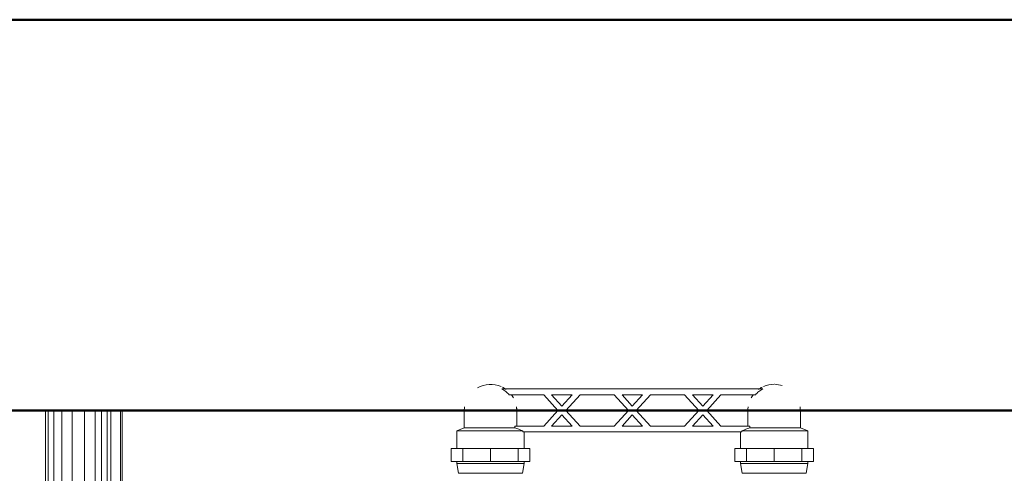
# Model space of a CAD drawing. Header units: millimetres. Extents: x -6579 to 21413, y 4748 to 42777.
# Tile 29 of 79: x 11131 to 11635, y 42544 to 42776. Entities that reach past the tile are written whole.
import ezdxf

# ---------------------------------------------------------------- set-up
doc = ezdxf.new("R2010")
doc.units = ezdxf.units.MM
for name, color, linetype, lineweight in [('A-WALL-____-MCUT', 113, 'Continuous', 50), ('A-WALL-____-OTLN', 113, 'Continuous', 20), ('M-EQPM-____-OTLN', 50, 'Continuous', 20)]:
    doc.layers.add(name, color=color, linetype=linetype, lineweight=lineweight)

# ---------------------------------------------------------------- blocks, each defined once
blk = doc.blocks.new('Прямая форма - 83 new-612000-В_Этаж 03_Отопление')
at = {"layer": 'A-WALL-____-MCUT', "color": 9}
for p, q in [((1750, 0), (300, 0)), ((300, -200), (1750, -200))]:
    blk.add_line(p, q, dxfattribs=at)
blk = doc.blocks.new('Прямая форма - SW - 005-612001-В_Этаж 03_Отопление')
blk.add_blockref('Прямая форма - 83 new-612000-В_Этаж 03_Отопление', (0, 0))
blk = doc.blocks.new('Прямая форма - 83 new-608916-В_Этаж 03_Отопление')
at = {"layer": 'M-EQPM-____-OTLN', "color": 253}
for p, q in [((-299.99, 0), (-299.99, -183.27)), ((-291.73, 0), (-291.73, -183.27)), ((-271.3, 0), (-271.3, -183.27)), ((-268.48, 0), (-268.48, -183.27)), ((-266.64, 0), (-266.64, -183.27)), ((-261.6, 0), (-261.6, -183.27)), ((-260.87, -183.24), (-260.87, 0)), ((-298.6, 0), (-298.6, -183.27)), ((-295.82, 0), (-295.82, -183.27)), ((-286.45, 0), (-286.45, -183.27)), ((-280.15, 0), (-280.15, -183.27)), ((-274.68, 0), (-274.68, -183.27)), ((-260.84, 0), (-260.84, -183.27))]:
    blk.add_line(p, q, dxfattribs=at)
blk = doc.blocks.new('Прямая форма - FU - 054-612858-В_Этаж 03_Отопление')
blk.add_blockref('Прямая форма - 83 new-608916-В_Этаж 03_Отопление', (0, 0))
blk = doc.blocks.new('83 new_ifc_RVT-1-В_Этаж 03_Отопление')
at = {"layer": 'A-WALL-____-OTLN', "color": 253, "lineweight": 20}
blk.add_blockref('Прямая форма - SW - 005-612001-В_Этаж 03_Отопление', (20910.28, 42775.83), dxfattribs=at)
at = {"layer": 'M-EQPM-____-OTLN', "color": 253, "lineweight": 20}
blk.add_blockref('Прямая форма - FU - 054-612858-В_Этаж 03_Отопление', (21787.83, 42575.83), dxfattribs=at)
blk = doc.blocks.new('VTp_724_0 Водорозетка двойная - VTp_724_0-V2-В_Этаж 03_Отопление')
at = {"layer": 'M-EQPM-____-OTLN'}
for p, q in [((66.71, 11), (-66.71, 11)), ((-62.98, 8), (-45.3, 8)), ((-45.3, 8), (-38.02, 0)), ((-36, 2.23), (-41.25, 8)), ((-41.25, 8), (-30.75, 8)), ((-30.75, 8), (-36, 2.23)), ((-33.98, 0), (-26.7, 8)), ((-26.7, 8), (-9.3, 8)), ((-9.3, 8), (-2.02, 0)), ((0, 2.23), (-5.25, 8)), ((-5.25, 8), (5.25, 8)), ((5.25, 8), (0, 2.23)), ((2.02, 0), (9.3, 8)), ((9.3, 8), (26.7, 8)), ((26.7, 8), (33.98, 0)), ((36, 2.23), (30.75, 8)), ((30.75, 8), (41.25, 8)), ((41.25, 8), (36, 2.23)), ((38.02, 0), (45.3, 8)), ((45.3, 8), (62.98, 8)), ((-85.9, 0), (-85.9, -8.8)), ((-59.1, -8), (-59.1, 0)), ((-38.02, 0), (-45.3, -8)), ((-26.7, -8), (-33.98, 0)), ((-2.02, 0), (-9.3, -8)), ((9.3, -8), (2.02, 0)), ((33.98, 0), (26.7, -8)), ((45.3, -8), (38.02, 0)), ((59.1, 0), (59.1, -8)), ((85.9, -8.8), (85.9, 0)), ((-41.25, -8), (-36, -2.23)), ((-36, -2.23), (-30.75, -8)), ((-5.25, -8), (0, -2.23)), ((0, -2.23), (5.25, -8)), ((30.75, -8), (36, -2.23)), ((36, -2.23), (41.25, -8)), ((-85.9, -8.8), (-89.75, -10.4)), ((-85.9, -8.8), (-60.07, -8.8)), ((-45.3, -8), (-60.07, -8)), ((-60.07, -8), (-60.07, -8.8)), ((-30.75, -8), (-41.25, -8)), ((-9.3, -8), (-26.7, -8)), ((5.25, -8), (-5.25, -8)), ((26.7, -8), (9.3, -8)), ((41.25, -8), (30.75, -8)), ((60.07, -8), (45.3, -8)), ((60.07, -8.8), (60.07, -8)), ((60.07, -8.8), (85.9, -8.8)), ((89.75, -10.4), (85.9, -8.8)), ((-89.75, -10.4), (-89.75, -19.4)), ((-89.75, -10.4), (-55.99, -10.4)), ((-55.99, -10.4), (-55.99, -11)), ((-55.99, -11), (55.99, -11)), ((-55.25, -19.4), (-55.25, -11)), ((55.25, -11), (55.25, -19.4)), ((55.99, -10.4), (89.75, -10.4)), ((55.99, -11), (55.99, -10.4)), ((89.75, -19.4), (89.75, -10.4)), ((-92.58, -19.4), (-86.7, -19.4)), ((-92.58, -26.1), (-92.58, -19.4)), ((-86.7, -19.4), (-72.5, -19.4)), ((-86.7, -26.1), (-86.7, -19.4)), ((-72.5, -19.4), (-58.3, -19.4)), ((-72.5, -26.1), (-72.5, -19.4)), ((-58.3, -19.4), (-52.42, -19.4)), ((-58.3, -19.4), (-58.3, -26.1)), ((-52.42, -26.1), (-52.42, -19.4)), ((52.42, -19.4), (58.3, -19.4)), ((52.42, -26.1), (52.42, -19.4)), ((58.3, -19.4), (72.5, -19.4)), ((58.3, -26.1), (58.3, -19.4)), ((72.5, -19.4), (86.7, -19.4)), ((72.5, -26.1), (72.5, -19.4)), ((86.7, -19.4), (92.58, -19.4)), ((86.7, -19.4), (86.7, -26.1)), ((92.58, -26.1), (92.58, -19.4)), ((-86.7, -26.1), (-92.58, -26.1)), ((-89.75, -26.1), (-89.75, -27.2)), ((-89.75, -27.2), (-88.85, -32)), ((-89.75, -27.2), (-55.25, -27.2)), ((-72.5, -26.1), (-86.7, -26.1)), ((-58.3, -26.1), (-72.5, -26.1)), ((-52.42, -26.1), (-58.3, -26.1)), ((-56.15, -32), (-55.25, -27.2)), ((-55.25, -27.2), (-55.25, -26.1)), ((58.3, -26.1), (52.42, -26.1)), ((55.25, -26.1), (55.25, -27.2)), ((55.25, -27.2), (56.15, -32)), ((55.25, -27.2), (89.75, -27.2)), ((72.5, -26.1), (58.3, -26.1)), ((86.7, -26.1), (72.5, -26.1)), ((92.58, -26.1), (86.7, -26.1)), ((88.85, -32), (89.75, -27.2)), ((89.75, -27.2), (89.75, -26.1)), ((-88.85, -32), (-56.15, -32)), ((56.15, -32), (88.85, -32))]:
    blk.add_line(p, q, dxfattribs=at)
for centre, radius, start, end in [((-72.5, 0), 13.4, 66.3511, 120), ((-72.5, 0), 13.4, 53.6935, 63.1064), ((72.5, 0), 13.4, 116.8936, 126.3065), ((72.5, 0), 13.4, 90, 113.6489), ((72.5, 0), 13.4, 71.891, 88.7633), ((-72.5, 0), 13.4, 32.6742, 37.0264), ((-72.5, 0), 13.4, 31.2223, 36.9182), ((-72.5, 0), 13.4, 29.2091, 36.6564), ((72.5, 0), 13.4, 143.3436, 150.7909), ((72.5, 0), 13.4, 143.0818, 148.7777), ((72.5, 0), 13.4, 142.9736, 147.3258), ((-72.5, 0), 13.4, 171.7848, 180), ((-72.5, 0), 13.4, 360, 8.1679), ((-72.5, 0), 13.4, 0, 7.4391), ((72.5, 0), 13.4, 171.8321, 180), ((72.5, 0), 13.4, 172.5609, 180), ((72.5, 0), 13.4, 0, 8.2152), ((-212.07, -402.15), 421.7, 68.2764, 68.8715), ((212.07, -402.15), 421.7, 111.1285, 111.7236)]:
    blk.add_arc(centre, radius, start, end, dxfattribs=at)
for points in [[(-66.71, 11), (-65.99, 10.62), (-64.66, 9.75), (-63.51, 8.62), (-62.98, 8)], [(62.98, 8), (63.51, 8.62), (64.66, 9.75), (65.99, 10.62), (66.71, 11)]]:
    blk.add_open_spline(points, degree=3, dxfattribs=at)

msp = doc.modelspace()

# ---------------------------------------------------------------- block references
at = {"lineweight": 9}
msp.add_blockref('83 new_ifc_RVT-1-В_Этаж 03_Отопление', (-10343.43, 0), dxfattribs=at)
at = {"layer": 'M-EQPM-____-OTLN'}
msp.add_blockref('VTp_724_0 Водорозетка двойная - VTp_724_0-V2-В_Этаж 03_Отопление', (11444.4, 42575.83), dxfattribs=at)

doc.saveas('drawing.dxf')
